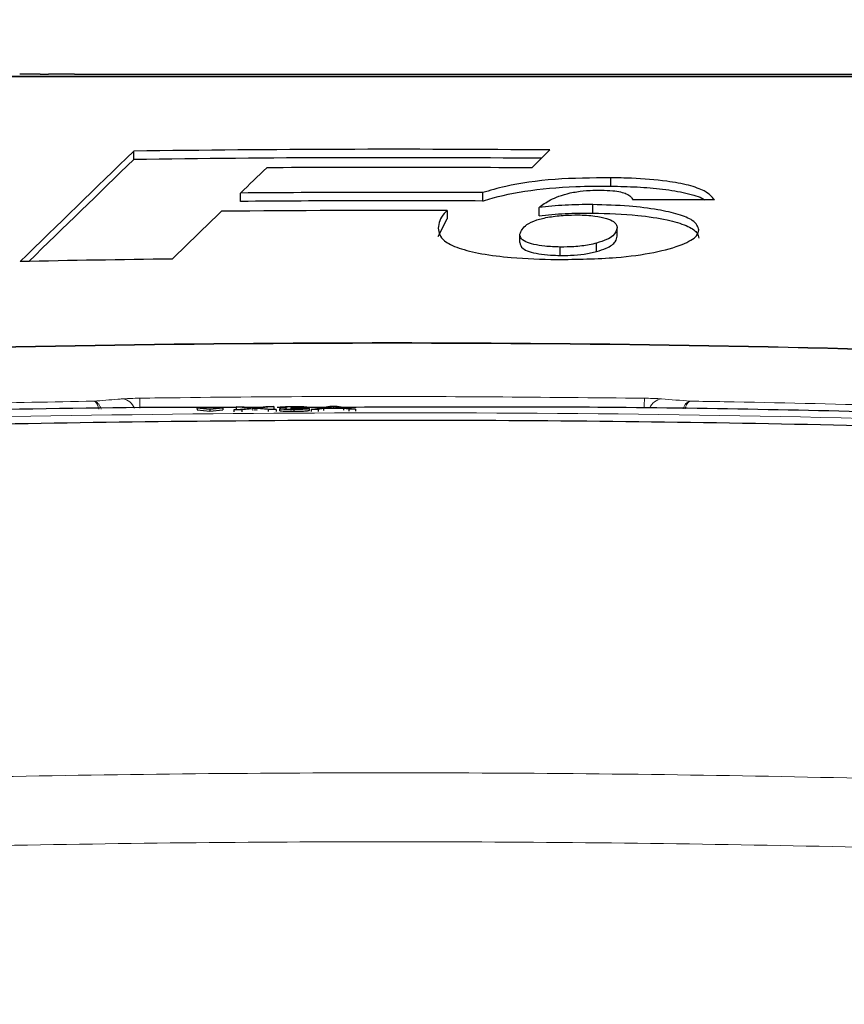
# Paper-space layout 'Blatt3' of a CAD drawing. Header units: millimetres. Extents: x 5 to 418, y 2 to 292.
# Tile 29 of 36: x 198 to 225, y 228 to 260. Entities that reach past the tile are written whole.
import ezdxf

# ---------------------------------------------------------------- set-up
doc = ezdxf.new("R2010")
doc.units = ezdxf.units.MM
doc.layers.add('SLD-0', color=7, linetype='Continuous')
doc.styles.add('SLDTEXTSTYLE0', font='TXT', dxfattribs={"width": 0.605})
doc.dimstyles.new('SLDDIMSTYLE5', dxfattribs={"dimtxt": 3.5, "dimasz": 3.302, "dimexe": 0, "dimexo": 0.0625, "dimgap": 0.875, "dimtad": 1, "dimlfac": 1.5, "dimrnd": 1e-09, "dimzin": 12, "dimdsep": 46, "dimtxsty": 'SLDTEXTSTYLE0', "dimsah": 1, "dimcen": 0.09, "dimadec": 0, "dimazin": 3, "dimtfac": 1, "dimtofl": 0, "dimtmove": 0, "dimatfit": 3, "dimfxl": 1, "dimfrac": 2, "dimtolj": 1, "dimtzin": 12, "dimarcsym": 0})

# ---------------------------------------------------------------- blocks, each defined once
blk = doc.blocks.new('_D_12')
at = {"layer": 'SLD-0', "color": 7}
for p, q in [((146.79, 140.933), (146.79, 271.389)), ((312.79, 140.933), (312.79, 271.389)), ((146.79, 270.389), (312.79, 270.389))]:
    blk.add_line(p, q, dxfattribs=at)
for points in [[(146.79, 270.389), (150.092, 269.881), (150.092, 270.897)], [(312.79, 270.389), (309.488, 270.897), (309.488, 269.881)]]:
    blk.add_solid(points, dxfattribs=at)
at = {"layer": 'SLD-0', "color": 7, "insert": (225.779, 274.901), "char_height": 3.5, "attachment_point": 1, "style": 'SLDTEXTSTYLE0'}
blk.add_mtext('249', dxfattribs=at)

psp = doc.layouts.new('Blatt3')

# ---------------------------------------------------------------- linework, layer by layer
at = {"color": 7, "linetype": 'Continuous', "lineweight": 25}
for p, q in [((198.8736, 258.2665), (198.6855, 258.2665)), ((198.8736, 258.2665), (199.1231, 258.2665)), ((199.1231, 258.2665), (199.14, 258.2665)), ((199.3281, 258.2665), (199.14, 258.2665)), ((199.4359, 258.2665), (199.3281, 258.2665)), ((199.782, 258.2665), (199.4359, 258.2665)), ((200.0018, 258.2665), (199.782, 258.2665)), ((200.0018, 258.2665), (218.1231, 258.2665)), ((218.1231, 258.2665), (218.7898, 258.2665)), ((218.7898, 258.2665), (230.7898, 258.2665)), ((201.9527, 255.4505), (201.9527, 255.7266)), ((215.059, 255.1739), (215.6466, 255.7646)), ((217.6582, 254.5744), (217.6582, 254.8505)), ((205.465, 254.0702), (205.465, 254.3463)), ((213.44, 254.0837), (213.44, 254.3597)), ((212.2714, 253.769), (212.2714, 253.4929)), ((215.2964, 253.5945), (215.2964, 253.8705)), ((217.0632, 253.6881), (217.0632, 253.9641)), ((211.9711, 252.9112), (212.2714, 253.4929)), ((217.8685, 252.9276), (217.8685, 253.2037)), ((214.6634, 252.7141), (214.6634, 252.9902)), ((215.9955, 252.2904), (215.9955, 252.5665)), ((217.1934, 252.4203), (217.1934, 252.6964)), ((204.8808, 247.2745), (204.0341, 247.2703)), ((204.0341, 247.2703), (204.0344, 247.2038)), ((204.0341, 247.2703), (204.4577, 247.2237)), ((204.4577, 247.2237), (204.8808, 247.2745)), ((204.4577, 247.2237), (204.458, 247.1572)), ((204.8808, 247.2745), (204.8812, 247.208)), ((205.2436, 247.2032), (205.81, 247.2607)), ((205.3218, 247.3054), (205.5822, 247.3067)), ((205.81, 247.2607), (205.3218, 247.3054)), ((205.3218, 247.3054), (205.3221, 247.2389)), ((205.87, 247.2413), (205.5075, 247.2044)), ((206.1635, 247.2826), (205.5243, 247.2826)), ((205.5822, 247.3067), (205.8499, 247.2822)), ((205.9422, 247.2486), (205.9425, 247.1839)), ((206.3786, 247.2087), (206.0052, 247.2429)), ((206.0296, 247.2831), (206.296, 247.3102)), ((206.5602, 247.3115), (206.0724, 247.2619)), ((206.0724, 247.2619), (206.6393, 247.21)), ((206.296, 247.3102), (206.5602, 247.3115)), ((206.6393, 247.21), (206.3786, 247.2087)), ((206.3786, 247.2087), (206.3789, 247.1447)), ((206.5602, 247.3115), (206.5605, 247.2474)), ((206.6393, 247.21), (206.6396, 247.1462)), ((206.9676, 247.2826), (206.6753, 247.2826)), ((206.7479, 247.2379), (206.9445, 247.2402)), ((206.7479, 247.2379), (206.7482, 247.1743)), ((206.9639, 247.286), (206.7673, 247.2864)), ((206.7673, 247.2864), (206.7676, 247.2382)), ((206.9639, 247.286), (206.9642, 247.2224)), ((207.1195, 247.2606), (207.1397, 247.2725)), ((207.1195, 247.2606), (207.1198, 247.1972)), ((207.2251, 247.2115), (207.2254, 247.1481)), ((207.2466, 247.2627), (207.2468, 247.2306)), ((208.3372, 247.2825), (207.5093, 247.2826)), ((207.7308, 247.246), (207.7311, 247.1824)), ((207.7964, 247.2156), (208.4047, 247.3205)), ((208.0258, 247.2167), (207.7964, 247.2156)), ((207.7964, 247.2156), (207.7967, 247.1519)), ((208.2001, 247.2489), (208.0258, 247.2167)), ((208.0258, 247.2167), (208.0261, 247.1528)), ((208.8538, 247.2521), (208.2001, 247.2489)), ((208.2001, 247.2489), (208.2004, 247.1848)), ((208.422, 247.29), (208.2652, 247.261)), ((208.2652, 247.261), (208.7886, 247.2636)), ((208.4047, 247.3205), (208.6485, 247.3217)), ((208.422, 247.29), (208.4221, 247.2618)), ((208.5267, 247.3093), (208.5269, 247.2623)), ((208.7886, 247.2636), (208.6395, 247.2896)), ((208.6485, 247.3217), (209.2578, 247.2228)), ((209.0284, 247.2216), (208.8538, 247.2521)), ((208.8538, 247.2521), (208.8541, 247.1868)), ((209.2578, 247.2228), (209.0284, 247.2216)), ((209.0284, 247.2216), (209.0287, 247.1558)), ((209.2578, 247.2228), (209.2581, 247.1562)), ((204.0344, 247.2038), (204.458, 247.1572)), ((204.458, 247.1572), (204.8812, 247.208)), ((205.5075, 247.2044), (205.2436, 247.2032)), ((205.2436, 247.2032), (205.2439, 247.1366)), ((205.5075, 247.2044), (205.5078, 247.1387))]:
    psp.add_line(p, q, dxfattribs=at)
at = {"color": 7, "linetype": 'Continuous', "lineweight": 18}
for p, q in [((205.87, 247.2413), (205.8704, 247.1764)), ((206.0052, 247.2429), (206.0055, 247.1783)), ((208.6395, 247.2896), (208.6396, 247.2628))]:
    psp.add_line(p, q, dxfattribs=at)
at = {"color": 7, "linetype": 'Continuous', "lineweight": 25}
for radius, start, end in [(597.5873, 89.5023721, 90.8153575), (597.3112, 89.5285622, 90.8157344), (596.9919, 89.5582727, 90.3960032), (596.1674, 89.7132603, 90.4797227), (595.8913, 89.7131275, 90.4799449), (595.572, 89.8253963, 90.5400746), (594.0147, 90.6986516, 91.1812514), (591.1958, 87.9778569, 92.0221431)]:
    psp.add_arc((210.4565, -341.8002), radius, start, end, dxfattribs=at)
at = {"color": 7, "linetype": 'Continuous', "lineweight": 18}
for centre, radius, start, end in [((210.4565, -341.8002), 591.2173, 87.9780764, 92.0219236), ((201.5073, 247.0612), 0.5079, 22.82149, 81.49025), ((-159.324, 242.1773), 361.513, 0.805761, 0.857318), ((577.2682, 242.2212), 358.5439, 179.142601, 179.193969), ((219.4052, 247.0622), 0.5069, 98.47488, 156.81143)]:
    psp.add_arc(centre, radius, start, end, dxfattribs=at)
at = {"color": 7, "linetype": 'Continuous', "lineweight": 25}
for centre, major_axis, ratio, start_param, end_param in [((6748.1602, -341.8002), (6847.5678, 0), 0.297415, 2.8438126, 2.8456808), ((6745.1804, -341.8002), (6844.4467, 0), 0.297415, 2.8438145, 2.8455388), ((6409.9442, -341.8002), (6507.2259, 0), 0.3038865, 2.8349167, 2.8353575), ((220.0811, -341.8002), (596.0002, 0), 0.9998696, 1.569131, 1.5736483), ((6859.6743, -341.8002), (6956.4722, 0), 0.293914, 2.8460316, 2.8468367)]:
    psp.add_ellipse(centre, major_axis=major_axis, ratio=ratio, start_param=start_param, end_param=end_param, dxfattribs=at)
for points, knots in [([(198.4708, 258.2665), (198.4393, 258.2665), (198.3764, 258.2665), (198.2912, 258.2665), (198.2014, 258.2665), (198.1986, 258.2665), (198.1966, 258.2665)], [0, 0, 0, 0, 0.1872728, 0.3743615, 0.56054, 1, 1, 1, 1]), ([(198.6855, 258.2665), (198.6852, 258.2665), (198.6847, 258.2665), (198.6462, 258.2665), (198.5603, 258.2665), (198.5006, 258.2665), (198.4708, 258.2665)], [0, 0, 0, 0, 0.2816799, 0.5597852, 0.7795872, 1, 1, 1, 1]), ([(189.7792, 258.1998), (193.2261, 258.1998), (200.1341, 258.1998), (210.5166, 258.1998), (220.8755, 258.1998), (227.7096, 258.1998), (231.1337, 258.1998)], [0, 0, 0, 0, 0.2508222, 0.5026819, 0.7508343, 1, 1, 1, 1]), ([(217.6582, 254.8505), (217.0355, 254.8445), (215.7843, 254.8324), (214.3333, 254.6221), (213.6819, 254.4308), (213.44, 254.3597)], [0, 0, 0, 0, 0.3837768, 0.7711572, 1, 1, 1, 1]), ([(221.0736, 254.1214), (220.9898, 254.2215), (220.8434, 254.3961), (220.251, 254.61), (219.4211, 254.7615), (218.5151, 254.8327), (217.8871, 254.8457), (217.6582, 254.8505)], [0, 0, 0, 0, 0.242898, 0.4237478, 0.6045665, 0.8558512, 1, 1, 1, 1]), ([(213.44, 254.0837), (213.4586, 254.0897), (213.8474, 254.2152), (214.7657, 254.4309), (216.2844, 254.5723), (217.2719, 254.5738), (217.6582, 254.5744)], [0, 0, 0, 0, 0.01856478, 0.38884386, 0.76090732, 1, 1, 1, 1]), ([(215.2964, 253.8705), (215.4087, 253.9556), (215.5794, 254.0851), (215.9373, 254.2455), (216.1912, 254.3133), (216.32, 254.3477)], [0, 0, 0, 0, 0.48615315, 0.73931248, 1, 1, 1, 1]), ([(216.32, 254.3477), (216.3925, 254.3625), (216.5865, 254.4021), (216.938, 254.4396), (217.2188, 254.4412), (217.3417, 254.442)], [0, 0, 0, 0, 0.251222, 0.6721781, 1, 1, 1, 1]), ([(217.3417, 254.442), (217.4724, 254.4381), (217.7004, 254.4313), (217.9888, 254.3858), (218.2075, 254.3186), (218.3303, 254.2253), (218.3641, 254.1555), (218.3813, 254.1198)], [0, 0, 0, 0, 0.2181803, 0.3806491, 0.5437188, 0.7674666, 1, 1, 1, 1]), ([(217.6582, 254.5744), (217.9488, 254.5675), (218.5283, 254.5536), (219.3922, 254.4849), (220.153, 254.3539), (220.6221, 254.2193), (220.729, 254.1325), (220.7429, 254.1212)], [0, 0, 0, 0, 0.237619, 0.473903, 0.7180087, 0.9635523, 1, 1, 1, 1]), ([(212.2714, 253.769), (212.2375, 253.7365), (212.0401, 253.5475), (212.0024, 253.3505), (211.9711, 253.1873)], [0, 0, 0, 0, 0.1717276, 1, 1, 1, 1]), ([(217.0632, 253.9641), (216.9103, 253.9644), (216.604, 253.9649), (215.9986, 253.9439), (215.5768, 253.8999), (215.2964, 253.8705)], [0, 0, 0, 0, 0.25056736, 0.50164579, 1, 1, 1, 1]), ([(220.5608, 253.1313), (220.5249, 253.2378), (220.4631, 253.4209), (219.9094, 253.6497), (219.1837, 253.8115), (218.2155, 253.933), (217.4671, 253.9532), (217.0632, 253.9641)], [0, 0, 0, 0, 0.2335403, 0.4017202, 0.5694332, 0.7676612, 1, 1, 1, 1]), ([(214.6634, 252.9902), (214.7093, 253.0976), (214.7804, 253.2637), (215.1698, 253.4571), (215.6223, 253.5631), (216.1064, 253.6195), (216.4383, 253.6239), (216.5785, 253.6258)], [0, 0, 0, 0, 0.355806, 0.5506997, 0.7156312, 0.8799478, 1, 1, 1, 1]), ([(215.2964, 253.5945), (215.4351, 253.6101), (215.7127, 253.6415), (216.299, 253.6838), (216.758, 253.6864), (217.0632, 253.6881)], [0, 0, 0, 0, 0.250567, 0.5016468, 1, 1, 1, 1]), ([(216.5785, 253.6258), (216.7686, 253.618), (217.1213, 253.6036), (217.532, 253.5165), (217.7953, 253.3974), (217.8625, 253.2885), (217.8674, 253.22), (217.8685, 253.2037)], [0, 0, 0, 0, 0.2466372, 0.4576364, 0.6531619, 0.9172678, 1, 1, 1, 1]), ([(217.0632, 253.6881), (217.5683, 253.6723), (218.4433, 253.6449), (219.4975, 253.4789), (220.1832, 253.2804), (220.5181, 253.0626), (220.5478, 252.9186), (220.5608, 252.8552)], [0, 0, 0, 0, 0.2894623, 0.5015356, 0.6800704, 0.8591323, 1, 1, 1, 1]), ([(211.9711, 253.1873), (211.9973, 253.0464), (212.0402, 252.8156), (212.6144, 252.5247), (213.3935, 252.335), (214.5039, 252.1932), (215.3706, 252.1693), (215.8773, 252.1554)], [0, 0, 0, 0, 0.2577792, 0.422516, 0.5870403, 0.7585544, 1, 1, 1, 1]), ([(215.8773, 252.1554), (216.5455, 252.1647), (217.691, 252.1808), (219.129, 252.3739), (220.0256, 252.6299), (220.5032, 252.8964), (220.5449, 253.0665), (220.5608, 253.1313)], [0, 0, 0, 0, 0.2923013, 0.501145, 0.7100044, 0.88957, 1, 1, 1, 1]), ([(217.8685, 253.2037), (217.8461, 253.1123), (217.8124, 252.975), (217.5339, 252.8048), (217.3087, 252.7331), (217.1934, 252.6964)], [0, 0, 0, 0, 0.4920825, 0.7400991, 1, 1, 1, 1]), ([(215.9955, 252.5665), (215.823, 252.5723), (215.5071, 252.583), (215.1095, 252.6503), (214.8152, 252.7467), (214.6814, 252.8669), (214.6691, 252.9513), (214.6634, 252.9902)], [0, 0, 0, 0, 0.2189956, 0.4008855, 0.5829924, 0.8075343, 1, 1, 1, 1]), ([(217.1934, 252.4203), (217.3026, 252.4548), (217.5978, 252.5482), (217.8328, 252.7262), (217.8575, 252.8655), (217.8685, 252.9276)], [0, 0, 0, 0, 0.24517746, 0.66332575, 1, 1, 1, 1]), ([(214.6634, 252.7141), (214.6774, 252.6481), (214.6992, 252.5453), (214.9481, 252.4176), (215.2721, 252.3422), (215.6386, 252.299), (215.8873, 252.293), (215.9955, 252.2904)], [0, 0, 0, 0, 0.32234276, 0.50218984, 0.68265164, 0.86195354, 1, 1, 1, 1]), ([(217.1934, 252.6964), (217.1134, 252.6766), (216.8998, 252.6237), (216.4849, 252.5715), (216.1458, 252.568), (215.9955, 252.5665)], [0, 0, 0, 0, 0.250543, 0.6680458, 1, 1, 1, 1]), ([(215.9955, 252.2904), (216.1088, 252.2912), (216.3809, 252.2929), (216.8145, 252.3319), (217.0622, 252.3897), (217.1934, 252.4203)], [0, 0, 0, 0, 0.25099595, 0.60330065, 1, 1, 1, 1]), ([(205.3219, 247.2826), (204.7, 247.2834), (199.3958, 247.2902), (194.0935, 247.1278), (189.4128, 246.9845)], [0, 0, 0, 0, 0.1172367, 1, 1, 1, 1]), ([(205.8499, 247.2822), (205.8671, 247.2806), (205.8911, 247.2783), (205.9206, 247.2752), (205.9265, 247.2737), (205.9295, 247.2729)], [0, 0, 0, 0, 0.5612769, 0.7817626, 1, 1, 1, 1]), ([(205.9422, 247.2486), (205.9286, 247.2473), (205.9044, 247.2448), (205.8805, 247.2424), (205.87, 247.2413)], [0, 0, 0, 0, 0.5600016, 1, 1, 1, 1]), ([(205.9295, 247.2729), (205.9481, 247.2748), (205.9815, 247.2782), (206.0149, 247.2816), (206.0296, 247.2831)], [0, 0, 0, 0, 0.5599999, 1, 1, 1, 1]), ([(206.0052, 247.2429), (205.9934, 247.244), (205.9723, 247.2459), (205.9514, 247.2478), (205.9422, 247.2486)], [0, 0, 0, 0, 0.5599998, 1, 1, 1, 1]), ([(207.2251, 247.2115), (207.1582, 247.2116), (207.0247, 247.2118), (206.8696, 247.2185), (206.7743, 247.2277), (206.7567, 247.2345), (206.7479, 247.2379)], [0, 0, 0, 0, 0.2799105, 0.5592491, 0.7794763, 1, 1, 1, 1]), ([(206.7673, 247.2864), (206.7824, 247.2904), (206.8126, 247.2985), (206.9281, 247.3079), (207.0713, 247.3133), (207.1675, 247.3142), (207.2157, 247.3147)], [0, 0, 0, 0, 0.2802532, 0.5595228, 0.7795924, 1, 1, 1, 1]), ([(206.9445, 247.2402), (206.9546, 247.2376), (206.9748, 247.2324), (207.0391, 247.2262), (207.1354, 247.2233), (207.1998, 247.2233), (207.2321, 247.2233)], [0, 0, 0, 0, 0.2808811, 0.5600727, 0.7796532, 1, 1, 1, 1]), ([(207.2219, 247.303), (207.1857, 247.3026), (207.1135, 247.3018), (207.0286, 247.2973), (206.9818, 247.2916), (206.9699, 247.2879), (206.9639, 247.286)], [0, 0, 0, 0, 0.2800014, 0.5591308, 0.7793201, 1, 1, 1, 1]), ([(207.2466, 247.2627), (207.2225, 247.2624), (207.1795, 247.262), (207.1378, 247.2611), (207.1195, 247.2606)], [0, 0, 0, 0, 0.5597721, 1, 1, 1, 1]), ([(207.1397, 247.2725), (207.145, 247.2725), (207.1544, 247.2725), (207.1638, 247.2725), (207.168, 247.2725)], [0, 0, 0, 0, 0.5600031, 1, 1, 1, 1]), ([(207.168, 247.2725), (207.2068, 247.2729), (207.2845, 247.2738), (207.3847, 247.2775), (207.4483, 247.2833), (207.453, 247.2875), (207.4554, 247.2895)], [0, 0, 0, 0, 0.2806803, 0.5609514, 0.7800568, 1, 1, 1, 1]), ([(207.2157, 247.3147), (207.2765, 247.3146), (207.3981, 247.3144), (207.5458, 247.3088), (207.6351, 247.3004), (207.6463, 247.2941), (207.652, 247.2909)], [0, 0, 0, 0, 0.2801842, 0.5598553, 0.7799999, 1, 1, 1, 1]), ([(207.4554, 247.2895), (207.4515, 247.2917), (207.4439, 247.2962), (207.3791, 247.3007), (207.3011, 247.303), (207.2483, 247.303), (207.2219, 247.303)], [0, 0, 0, 0, 0.27946, 0.5589523, 0.7792553, 1, 1, 1, 1]), ([(207.7308, 247.246), (207.7219, 247.2411), (207.704, 247.2313), (207.5645, 247.22), (207.3972, 247.2132), (207.2825, 247.2121), (207.2251, 247.2115)], [0, 0, 0, 0, 0.2794007, 0.5590642, 0.7793783, 1, 1, 1, 1]), ([(207.2321, 247.2233), (207.2775, 247.2238), (207.3681, 247.2248), (207.4693, 247.2309), (207.5262, 247.238), (207.5316, 247.2427), (207.5342, 247.2451)], [0, 0, 0, 0, 0.2798831, 0.5589932, 0.779319, 1, 1, 1, 1]), ([(207.5342, 247.2451), (207.5298, 247.2479), (207.5211, 247.2535), (207.4438, 247.2595), (207.3469, 247.2626), (207.2801, 247.2627), (207.2466, 247.2627)], [0, 0, 0, 0, 0.2797467, 0.5591709, 0.7794436, 1, 1, 1, 1]), ([(207.652, 247.2909), (207.6485, 247.2885), (207.6416, 247.2836), (207.575, 247.2755), (207.4929, 247.2719), (207.4429, 247.2697)], [0, 0, 0, 0, 0.2804963, 0.5610033, 1, 1, 1, 1]), ([(207.4429, 247.2697), (207.4891, 247.2689), (207.5816, 247.2673), (207.6761, 247.261), (207.7245, 247.2535), (207.7287, 247.2485), (207.7308, 247.246)], [0, 0, 0, 0, 0.2798072, 0.5591854, 0.7794082, 1, 1, 1, 1]), ([(208.5267, 247.3093), (208.5121, 247.3056), (208.486, 247.299), (208.4416, 247.2927), (208.422, 247.29)], [0, 0, 0, 0, 0.5599146, 1, 1, 1, 1]), ([(208.6395, 247.2896), (208.6184, 247.2933), (208.5806, 247.2999), (208.5431, 247.3064), (208.5267, 247.3093)], [0, 0, 0, 0, 0.5600021, 1, 1, 1, 1]), ([(231.5002, 246.9845), (231.2781, 246.9915), (230.1675, 247.0266), (225.5026, 247.1595), (218.1315, 247.318), (211.6482, 247.2936), (208.7206, 247.2825)], [0, 0, 0, 0, 0.0292618, 0.1463091, 0.6145126, 1, 1, 1, 1]), ([(207.2254, 247.145), (207.1586, 247.1451), (207.025, 247.1452), (206.87, 247.152), (206.7746, 247.1612), (206.757, 247.168), (206.7482, 247.1714)], [0, 0, 0, 0, 0.2799105, 0.5592491, 0.7794763, 1, 1, 1, 1]), ([(207.7311, 247.1794), (207.7222, 247.1745), (207.7044, 247.1647), (207.5648, 247.1535), (207.3976, 247.1467), (207.2828, 247.1456), (207.2254, 247.145)], [0, 0, 0, 0, 0.2794007, 0.5590642, 0.7793783, 1, 1, 1, 1]), ([(249.6445, 245.7074), (245.7039, 245.9183), (237.2064, 246.3733), (224.1381, 246.7594), (210.4509, 246.9037), (196.7664, 246.7582), (183.7036, 246.3715), (175.2089, 245.9169), (171.2685, 245.706)], [0, 0, 0, 0, 0.1509637, 0.3255339, 0.5001042, 0.674574, 0.8490439, 1, 1, 1, 1])]:
    psp.add_open_spline(points, degree=3, knots=knots, dxfattribs=at)
at = {"color": 7, "linetype": 'Continuous', "lineweight": 18}
for points, knots in [([(231.1559, 258.1767), (227.7353, 258.1768), (220.894, 258.177), (212.8475, 258.1771), (205.9245, 258.1771), (200.1219, 258.177), (194.3448, 258.1769), (190.898, 258.1767), (189.757, 258.1767)], [0, 0, 0, 0, 0.2486467, 0.497289, 0.5811431, 0.7490357, 0.9169292, 1, 1, 1, 1]), ([(200.6377, 247.4896), (200.8993, 247.5102), (201.2142, 247.535), (201.5291, 247.5594), (201.5824, 247.5635)], [0, 0, 0, 0, 0.8306218, 1, 1, 1, 1]), ([(201.5824, 247.5635), (201.6521, 247.5682), (201.7916, 247.5774), (201.9998, 247.584), (202.1189, 247.586), (202.1485, 247.5864)], [0, 0, 0, 0, 0.4289712, 0.8581067, 1, 1, 1, 1]), ([(202.1485, 247.5864), (202.5929, 247.5924), (204.8149, 247.622), (210.3537, 247.6656), (215.448, 247.6177), (218.7644, 247.5864)], [0, 0, 0, 0, 0.08024224, 0.40121429, 1, 1, 1, 1]), ([(218.7644, 247.5864), (218.8541, 247.5846), (219.0335, 247.5809), (219.2214, 247.5715), (219.3086, 247.5652), (219.3305, 247.5635)], [0, 0, 0, 0, 0.4282329, 0.8563378, 1, 1, 1, 1]), ([(219.3305, 247.5635), (219.6442, 247.5391), (219.9591, 247.5146), (220.274, 247.4897), (220.2752, 247.4896)], [0, 0, 0, 0, 0.996046, 1, 1, 1, 1]), ([(189.8976, 247.2124), (190.3417, 247.2276), (192.5627, 247.3035), (196.1426, 247.4053), (199.2789, 247.4641), (200.6377, 247.4896)], [0, 0, 0, 0, 0.1241023, 0.6205161, 1, 1, 1, 1]), ([(200.8065, 247.2264), (200.7997, 247.2533), (200.7752, 247.3503), (200.7236, 247.4325), (200.6761, 247.4758), (200.6514, 247.4864), (200.6419, 247.4888), (200.6382, 247.4895), (200.6377, 247.4896)], [0, 0, 0, 0, 0.1649557, 0.5964045, 0.8482373, 0.9407179, 0.9918619, 1, 1, 1, 1]), ([(200.877, 247.2279), (200.8674, 247.2552), (200.833, 247.3524), (200.7597, 247.4341), (200.6923, 247.4765), (200.6572, 247.4866), (200.6437, 247.4889), (200.6384, 247.4895), (200.6377, 247.4896)], [0, 0, 0, 0, 0.1675815, 0.5976741, 0.8487101, 0.9409035, 0.9918856, 1, 1, 1, 1]), ([(220.2752, 247.4896), (220.2745, 247.4895), (220.2723, 247.4892), (220.2667, 247.4885), (220.253, 247.4859), (220.2164, 247.4749), (220.1472, 247.4281), (220.0762, 247.3462), (220.045, 247.2554), (220.0379, 247.2347)], [0, 0, 0, 0, 0.0082191, 0.0251455, 0.064063, 0.1641432, 0.4399743, 0.8722555, 1, 1, 1, 1]), ([(220.2752, 247.4896), (220.2747, 247.4895), (220.2732, 247.4892), (220.2692, 247.4884), (220.2596, 247.4857), (220.2339, 247.4741), (220.1851, 247.4265), (220.135, 247.3442), (220.1129, 247.2536), (220.1079, 247.2334)], [0, 0, 0, 0, 0.00824571, 0.02523299, 0.06428442, 0.16470811, 0.44150592, 0.87529107, 1, 1, 1, 1]), ([(220.2752, 247.4896), (220.6459, 247.4832), (222.7941, 247.446), (226.3746, 247.3645), (229.5834, 247.2593), (231.0154, 247.2124)], [0, 0, 0, 0, 0.1035199, 0.5999338, 1, 1, 1, 1]), ([(171.904, 245.9638), (172.7915, 246.0151), (177.2286, 246.2713), (188.7771, 246.8086), (206.5628, 247.1974), (227.8388, 247.0156), (241.9777, 246.3131), (249.0089, 245.9638)], [0, 0, 0, 0, 0.03456624, 0.17283554, 0.44954959, 0.72626364, 1, 1, 1, 1]), ([(151.2705, 232.6079), (159.1231, 233.2307), (171.5362, 234.2152), (188.5485, 234.9252), (202.2683, 235.2405), (215.9921, 235.2669), (229.7136, 235.0127), (243.4269, 234.4754), (252.56, 233.9282), (257.1231, 233.6073), (257.1231, 233.6073)], [0, 0, 0, 0, 0.2229873, 0.3524885, 0.4819898, 0.611491, 0.7409922, 0.870496, 0.9999996, 1, 1, 1, 1]), ([(256.9612, 231.3416), (252.412, 231.6341), (243.3136, 232.2193), (229.6467, 232.7388), (215.9731, 232.9964), (202.2967, 232.9689), (188.6244, 232.655), (171.671, 231.9474), (159.3011, 230.9662), (151.4758, 230.3455)], [0, 0, 0, 0, 0.1295027, 0.2590054, 0.3885077, 0.51801, 0.6475123, 0.7770145, 1, 1, 1, 1])]:
    psp.add_open_spline(points, degree=3, knots=knots, dxfattribs=at)

# ---------------------------------------------------------------- dimensions: what is measured, and where the dimension line sits
at = {"layer": 'SLD-0', "color": 7}
dim = psp.add_linear_dim(base=(312.7898, 270.3894), p1=(146.7898, 140.9331), p2=(312.7898, 140.9331), dimstyle='SLDDIMSTYLE5', dxfattribs=at)
dim.commit()
dim.dimension.update_dxf_attribs({"geometry": '_D_12', "text_midpoint": (229.7898, 270.3894), "dimtype": 160})

doc.saveas('drawing.dxf')
